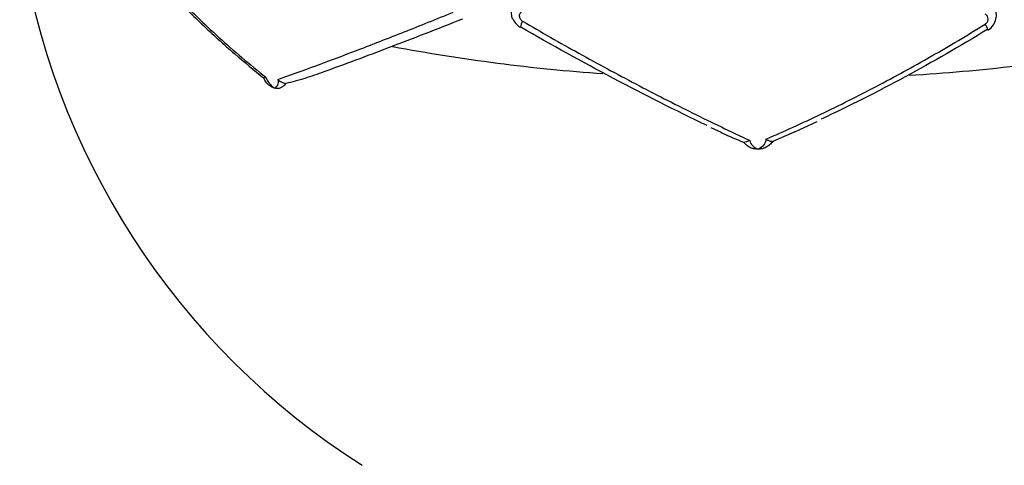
# Paper-space layout '_Dimétrica' of a CAD drawing. Header units: millimetres. Extents: x -479 to -79, y -521 to 177.
# Tile 2 of 20: x -344 to -258, y -398 to -359. Entities that reach past the tile are written whole.
import ezdxf

# ---------------------------------------------------------------- set-up
doc = ezdxf.new("R2010")
doc.units = ezdxf.units.MM

psp = doc.layouts.new('_Dimétrica')

# ---------------------------------------------------------------- linework, layer by layer
at = {"color": 7, "linetype": 'Continuous', "lineweight": 25}
for p, q in [((-276.404, -368.963), (-274.457, -368.059)), ((-283.733, -368.59), (-283.092, -368.89)), ((-276.402, -368.969), (-278.338, -369.797))]:
    psp.add_line(p, q, dxfattribs=at)
at = {"color": 7, "linetype": 'Continuous', "lineweight": 25, "flags": 128}
for points in [[(-300.297, -359.841), (-300.327, -359.852), (-300.334, -359.85)], [(-259.629, -360.043), (-259.591, -360.081), (-259.57, -360.089)]]:
    psp.add_lwpolyline(points, dxfattribs=at)
at = {"color": 7, "linetype": 'Continuous', "lineweight": 25}
psp.add_arc((-278.745, -342.451), 65.909, 188.13452, 237.52069, dxfattribs=at)
at = {"color": 8, "linetype": 'Continuous', "lineweight": 25}
for centre, radius, start, end in [((-299.203, -359.941), 1.135, 146.3956, 175.40006), ((-261.221, -360.547), 1.713, 15.51056, 34.81762), ((-281.54, -202.042), 162.263, 259.36904, 265.90155), ((-276.643, -196.446), 167.898, 273.48549, 279.88503)]:
    psp.add_arc(centre, radius, start, end, dxfattribs=at)
at = {"color": 7, "linetype": 'Continuous', "lineweight": 25}
for points, knots in [([(-336.598, -349.697), (-335.694, -350.953), (-334.712, -352.21), (-332.623, -354.691), (-331.514, -355.918), (-329.166, -358.342), (-327.927, -359.54), (-325.967, -361.314), (-325.295, -361.904), (-323.928, -363.065), (-323.234, -363.637), (-322.528, -364.2)], [0, 0, 0, 0, 0.25, 0.25, 0.5, 0.5, 0.75, 0.75, 0.875, 0.875, 1, 1, 1, 1]), ([(-336.471, -350.097), (-336.186, -350.497), (-335.229, -351.84), (-333.349, -354.105), (-330.86, -356.868), (-328.154, -359.56), (-325.444, -362.039), (-323.554, -363.573), (-322.695, -364.271)], [0, 0, 0, 0, 0.081862, 0.274236, 0.465541, 0.655375, 0.843442, 1, 1, 1, 1]), ([(-321.491, -364.404), (-320.449, -364.036), (-319.339, -363.634), (-316.99, -362.766), (-315.758, -362.301), (-313.195, -361.318), (-311.86, -360.798), (-309.093, -359.704), (-307.664, -359.131), (-306.195, -358.535)], [0, 0, 0, 0, 0.25, 0.25, 0.5, 0.5, 0.75, 0.75, 1, 1, 1, 1]), ([(-300.148, -358.456), (-300.231, -358.487), (-300.303, -358.538), (-300.407, -358.678), (-300.436, -358.764), (-300.435, -358.945), (-300.405, -359.038), (-300.303, -359.197), (-300.231, -359.264), (-300.148, -359.313)], [0, 0, 0, 0, 0.25, 0.25, 0.5, 0.5, 0.75, 0.75, 1, 1, 1, 1]), ([(-259.815, -359.569), (-259.736, -359.52), (-259.669, -359.451), (-259.579, -359.292), (-259.554, -359.204), (-259.555, -359.029), (-259.579, -358.944), (-259.67, -358.803), (-259.736, -358.747), (-259.815, -358.713)], [0, 0, 0, 0, 0.25, 0.25, 0.5, 0.5, 0.75, 0.75, 1, 1, 1, 1]), ([(-259.574, -360.082), (-259.558, -360.075), (-259.366, -359.994), (-259.085, -359.667), (-258.846, -359.157), (-258.808, -358.605), (-258.943, -358.296), (-259.008, -358.149)], [0, 0, 0, 0, 0.023467, 0.280626, 0.546757, 0.783697, 1, 1, 1, 1]), ([(-305.387, -359.13), (-307.63, -360.023), (-309.757, -360.851), (-313.785, -362.385), (-315.685, -363.089), (-317.468, -363.729)], [0, 0, 0, 0, 0.5, 0.5, 1, 1, 1, 1]), ([(-300.939, -359.186), (-300.911, -359.252), (-300.815, -359.474), (-300.59, -359.706), (-300.38, -359.807), (-300.325, -359.833)], [0, 0, 0, 0, 0.2342841, 0.7966545, 1, 1, 1, 1]), ([(-300.148, -359.313), (-298.524, -360.262), (-296.878, -361.2), (-293.583, -363.028), (-291.932, -363.92), (-288.623, -365.657), (-286.965, -366.504), (-284.472, -367.738), (-283.638, -368.145), (-281.982, -368.94), (-281.161, -369.328), (-280.345, -369.707)], [0, 0, 0, 0, 0.25, 0.25, 0.5, 0.5, 0.75, 0.75, 0.875, 0.875, 1, 1, 1, 1]), ([(-278.943, -369.614), (-277.355, -368.927), (-275.752, -368.196), (-272.525, -366.651), (-270.911, -365.841), (-267.705, -364.158), (-266.108, -363.282), (-262.936, -361.468), (-261.364, -360.531), (-259.815, -359.569)], [0, 0, 0, 0, 0.25, 0.25, 0.5, 0.5, 0.75, 0.75, 1, 1, 1, 1]), ([(-284.062, -368.42), (-286.803, -367.108), (-289.525, -365.734), (-294.937, -362.873), (-297.626, -361.386), (-300.297, -359.841)], [0, 0, 0, 0, 0.5, 0.5, 1, 1, 1, 1]), ([(-259.629, -360.043), (-261.996, -361.495), (-264.388, -362.872), (-269.221, -365.48), (-271.661, -366.711), (-274.126, -367.866)], [0, 0, 0, 0, 0.5, 0.5, 1, 1, 1, 1]), ([(-317.468, -363.729), (-318.024, -363.938), (-318.578, -364.132), (-319.687, -364.477), (-320.241, -364.629), (-320.798, -364.745)], [0, 0, 0, 0, 0.5, 0.5, 1, 1, 1, 1]), ([(-322.528, -364.2), (-322.468, -364.376), (-322.364, -364.554), (-322.107, -364.88), (-321.953, -365.027), (-321.792, -365.147)], [0, 0, 0, 0, 0.5, 0.5, 1, 1, 1, 1]), ([(-321.792, -365.147), (-321.886, -365.12), (-321.98, -365.079), (-322.162, -364.97), (-322.25, -364.903), (-322.333, -364.824)], [0, 0, 0, 0, 0.5, 0.5, 1, 1, 1, 1]), ([(-321.491, -364.404), (-321.441, -364.593), (-321.452, -364.761), (-321.562, -365.016), (-321.663, -365.104), (-321.792, -365.147)], [0, 0, 0, 0, 0.5, 0.5, 1, 1, 1, 1]), ([(-321.491, -364.404), (-321.392, -364.482), (-321.282, -364.554), (-321.046, -364.673), (-320.924, -364.718), (-320.798, -364.745)], [0, 0, 0, 0, 0.5, 0.5, 1, 1, 1, 1]), ([(-320.798, -364.745), (-320.858, -364.849), (-320.929, -364.931), (-321.084, -365.061), (-321.165, -365.106), (-321.247, -365.136)], [0, 0, 0, 0, 0.5, 0.5, 1, 1, 1, 1]), ([(-321.247, -365.136), (-321.332, -365.167), (-321.42, -365.183), (-321.603, -365.187), (-321.698, -365.174), (-321.792, -365.147)], [0, 0, 0, 0, 0.5, 0.5, 1, 1, 1, 1]), ([(-280.871, -369.89), (-281.486, -369.638), (-282.238, -369.33), (-282.964, -368.965), (-283.096, -368.899)], [0, 0, 0, 0, 0.81777, 1, 1, 1, 1]), ([(-280.345, -369.707), (-280.321, -369.872), (-280.236, -370.027), (-279.988, -370.292), (-279.824, -370.4), (-279.64, -370.479)], [0, 0, 0, 0, 0.5, 0.5, 1, 1, 1, 1]), ([(-278.943, -369.614), (-278.938, -369.797), (-279.012, -369.975), (-279.262, -370.273), (-279.438, -370.395), (-279.64, -370.479)], [0, 0, 0, 0, 0.5, 0.5, 1, 1, 1, 1]), ([(-278.943, -369.614), (-278.83, -369.666), (-278.721, -369.712), (-278.514, -369.778), (-278.421, -369.796), (-278.338, -369.797)], [0, 0, 0, 0, 0.5, 0.5, 1, 1, 1, 1]), ([(-278.338, -369.797), (-278.416, -369.918), (-278.509, -370.021), (-278.71, -370.193), (-278.816, -370.261), (-278.923, -370.314)], [0, 0, 0, 0, 0.5, 0.5, 1, 1, 1, 1]), ([(-279.64, -370.479), (-279.763, -370.478), (-279.888, -370.463), (-280.13, -370.406), (-280.246, -370.363), (-280.357, -370.308)], [0, 0, 0, 0, 0.5, 0.5, 1, 1, 1, 1]), ([(-278.923, -370.314), (-279.034, -370.369), (-279.15, -370.41), (-279.391, -370.465), (-279.516, -370.479), (-279.64, -370.479)], [0, 0, 0, 0, 0.5, 0.5, 1, 1, 1, 1])]:
    psp.add_open_spline(points, degree=3, knots=knots, dxfattribs=at)
at = {"color": 8, "linetype": 'Continuous', "lineweight": 25}
psp.add_open_spline([(-300.947, -359.189), (-300.962, -359.167), (-301.071, -359.015), (-301.118, -358.673), (-301.08, -358.234), (-300.894, -357.838), (-300.624, -357.534), (-300.396, -357.402), (-300.297, -357.346)], degree=3, knots=[0, 0, 0, 0, 0.036985, 0.255481, 0.456018, 0.650078, 0.84885, 1, 1, 1, 1], dxfattribs=at)
at = {"color": 7, "linetype": 'Continuous', "lineweight": 25}
for points in [[(-322.528, -364.2), (-322.648, -364.263), (-322.716, -364.304), (-322.717, -364.297)], [(-322.333, -364.824), (-322.471, -364.692), (-322.607, -364.517), (-322.717, -364.297)], [(-280.345, -369.707), (-280.54, -369.807), (-280.725, -369.879), (-280.871, -369.89)], [(-280.357, -370.308), (-280.541, -370.215), (-280.723, -370.079), (-280.871, -369.89)]]:
    psp.add_open_spline(points, degree=3, dxfattribs=at)

doc.saveas('drawing.dxf')
